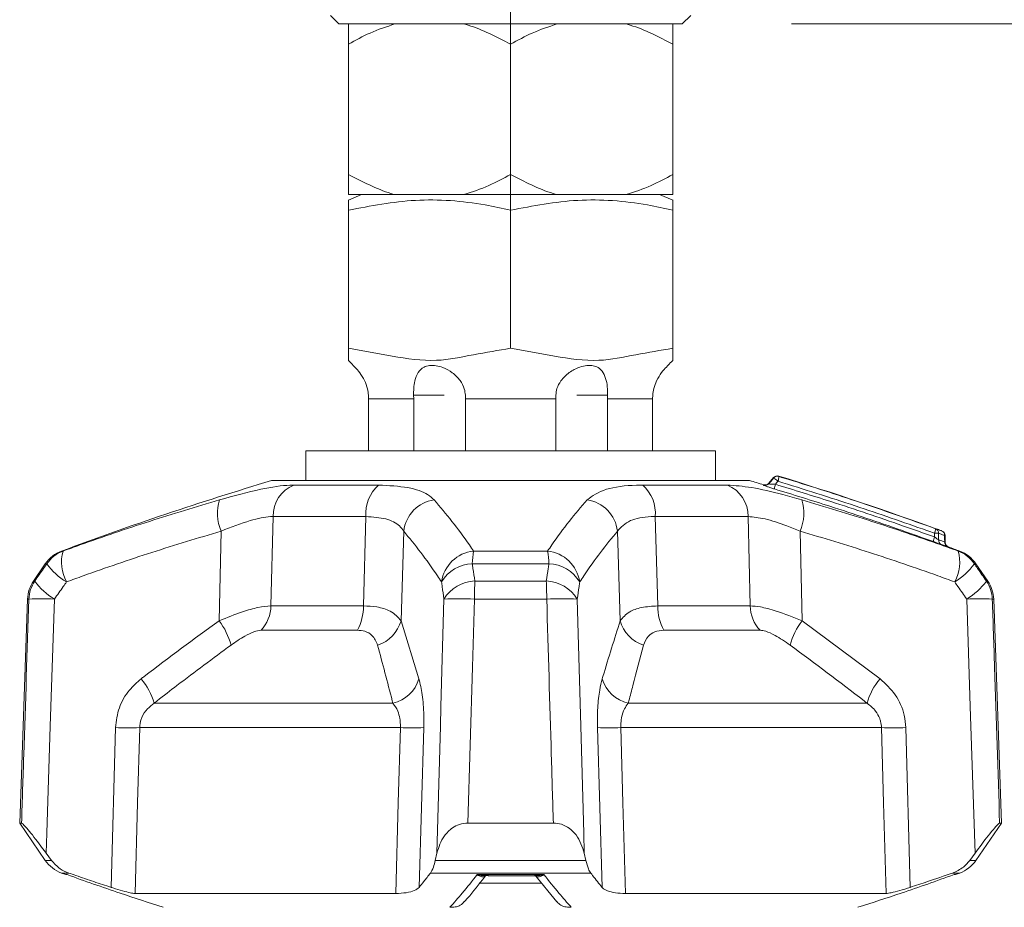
# Model space of a CAD drawing. Header units: millimetres. Extents: x 0 to 1118, y 0 to 864.
# Tile 109 of 256: x 284 to 298, y 370 to 383. Entities that reach past the tile are written whole.
import ezdxf

# ---------------------------------------------------------------- set-up
doc = ezdxf.new("R2010")
doc.units = ezdxf.units.MM
doc.linetypes.add('CENTERX2', pattern=[20.32, 12.7, -2.54, 2.54, -2.54])
doc.styles.add('SLDTEXTSTYLE0', font='TXT', dxfattribs={"width": 0.605})
doc.dimstyles.new('SLDDIMSTYLE6', dxfattribs={"dimtxt": 3.175, "dimasz": 3.302, "dimexe": 0, "dimexo": 0.0625, "dimgap": 0.79375, "dimtad": 0, "dimtih": 1, "dimtoh": 1, "dimlfac": 4, "dimrnd": 1e-09, "dimzin": 12, "dimdsep": 46, "dimtxsty": 'SLDTEXTSTYLE0', "dimsah": 1, "dimcen": 0.09, "dimadec": 0, "dimazin": 3, "dimtfac": 1, "dimtmove": 0, "dimatfit": 0, "dimfxl": 1, "dimfrac": 2, "dimtolj": 1, "dimtzin": 12, "dimarcsym": 0})

# ---------------------------------------------------------------- blocks, each defined once
blk = doc.blocks.new('_D_16')
at = {"color": 7, "linetype": 'Continuous', "lineweight": 0}
for p, q in [((324.458, 382.658), (324.458, 389.008)), ((294.837, 382.658), (326.058, 382.658)), ((298.199, 366.52), (326.058, 366.52)), ((324.458, 366.52), (324.458, 360.17))]:
    blk.add_line(p, q, dxfattribs=at)
for points in [[(324.458, 382.658), (324.966, 385.96), (323.95, 385.96)], [(324.458, 366.52), (323.95, 363.218), (324.966, 363.218)]]:
    blk.add_solid(points, dxfattribs=at)
at = {"color": 7, "linetype": 'Continuous', "lineweight": 0, "char_height": 3.175, "attachment_point": 1, "style": 'SLDTEXTSTYLE0'}
for s, insert in [('146 MAX', (315.487, 378.682)), ('63 MIN', (317.429, 373.809))]:
    blk.add_mtext(s, dxfattribs=dict(at, insert=insert))

msp = doc.modelspace()

# ---------------------------------------------------------------- linework, layer by layer
at = {"color": 7, "linetype": 'CENTERX2', "lineweight": 0}
msp.add_line((290.7249, 390.8333), (290.7249, 376.4333), dxfattribs=at)
at = {"color": 7, "linetype": 'Continuous', "lineweight": 15}
for p, q in [((288.0874, 382.7833), (288.2124, 382.6583)), ((293.2373, 382.6583), (293.3624, 382.7833)), ((293.2373, 382.6583), (288.2124, 382.6583)), ((288.3499, 382.3615), (288.3499, 380.4552)), ((290.7249, 382.3615), (290.7249, 380.4552)), ((293.0998, 382.3615), (293.0998, 380.4552)), ((288.5442, 380.1583), (288.3492, 380.0795)), ((288.3499, 380.1583), (289.0323, 380.1583)), ((289.0323, 380.1583), (290.0424, 380.1583)), ((290.0424, 380.1583), (291.4073, 380.1583)), ((291.4073, 380.1583), (292.4174, 380.1583)), ((292.4174, 380.1583), (293.0998, 380.1583)), ((293.1005, 380.0795), (292.9055, 380.1583)), ((288.3492, 379.931), (288.3492, 377.9083)), ((290.7249, 379.931), (290.7249, 377.9083)), ((293.1005, 379.931), (293.1005, 377.9083)), ((288.6454, 377.17), (288.6454, 376.4083)), ((289.3062, 377.17), (289.3054, 377.2208)), ((289.3062, 376.4083), (289.3062, 377.17)), ((290.0631, 377.2208), (290.064, 377.17)), ((290.064, 377.17), (290.064, 376.4083)), ((291.3857, 377.17), (291.3866, 377.2208)), ((291.3857, 376.4083), (291.3857, 377.17)), ((292.1444, 377.2208), (292.1435, 377.17)), ((292.1435, 377.17), (292.1435, 376.4083)), ((292.8043, 376.4083), (292.8043, 377.17)), ((287.7249, 376.4083), (287.7249, 375.9708)), ((287.7249, 376.4083), (288.1257, 376.4083)), ((288.1257, 376.4083), (293.7249, 376.4083)), ((293.7249, 375.9708), (293.7249, 376.4083)), ((294.5744, 376.0137), (294.5063, 375.9326)), ((287.2249, 375.9708), (294.2248, 375.9708)), ((297.0891, 375.066), (297.0852, 375.1676)), ((297.1225, 375.0036), (297.1294, 375.0011)), ((283.9118, 374.7521), (283.7391, 374.4999)), ((297.7106, 374.4999), (297.5379, 374.7521)), ((283.6519, 374.2348), (283.5374, 370.9554)), ((297.9124, 370.9554), (297.7978, 374.2348)), ((283.5374, 370.9554), (283.9118, 370.4088)), ((283.5374, 370.9554), (283.5646, 370.9554)), ((290.099, 370.9554), (291.3507, 370.9554)), ((297.5379, 370.4088), (297.9124, 370.9554)), ((297.8851, 370.9554), (297.9124, 370.9554)), ((283.9245, 370.5144), (284.0016, 370.4088)), ((289.6227, 370.4088), (289.6462, 370.5144)), ((291.8036, 370.5144), (291.827, 370.4088)), ((297.4481, 370.4088), (297.5252, 370.5144)), ((291.1817, 370.0765), (290.2656, 370.0765)), ((290.3975, 370.1839), (291.0967, 370.1839)), ((291.0754, 370.2003), (291.403, 369.7994)), ((285.2258, 369.9238), (289.0447, 369.9238)), ((292.405, 369.9238), (296.2239, 369.9238))]:
    msp.add_line(p, q, dxfattribs=at)
at = {"color": 9, "linetype": 'Continuous', "lineweight": 0}
for p, q in [((289.3062, 377.17), (288.6454, 377.17)), ((289.3054, 377.2208), (289.7535, 377.2208)), ((291.3857, 377.17), (290.064, 377.17)), ((292.1444, 377.2208), (291.6962, 377.2208)), ((292.8043, 377.17), (292.1435, 377.17)), ((287.5497, 375.9048), (288.7905, 375.9048)), ((292.6592, 375.9048), (293.9, 375.9048)), ((294.6396, 375.9608), (294.6028, 375.9167)), ((287.2475, 375.4441), (287.216, 374.1355)), ((288.6064, 375.4441), (287.2475, 375.4441)), ((288.5704, 374.1355), (288.6064, 375.4441)), ((292.8433, 375.4441), (292.8793, 374.1355)), ((294.2022, 375.4441), (292.8433, 375.4441)), ((294.2337, 374.1355), (294.2022, 375.4441)), ((286.4569, 373.9181), (286.4862, 375.2306)), ((289.1601, 375.2306), (289.1203, 373.9181)), ((292.3294, 373.9181), (292.2896, 375.2306)), ((294.9635, 375.2306), (294.9928, 373.9181)), ((284.1499, 374.9381), (284.1722, 374.9381)), ((290.1831, 374.9381), (291.2666, 374.9381)), ((297.2775, 374.9381), (297.2998, 374.9381)), ((283.935, 374.7521), (283.9118, 374.7521)), ((291.2863, 374.7521), (290.1634, 374.7521)), ((297.5379, 374.7521), (297.5147, 374.7521)), ((283.7391, 374.4999), (283.7586, 374.4999)), ((290.2025, 374.4999), (291.2472, 374.4999)), ((297.6911, 374.4999), (297.7106, 374.4999)), ((283.6717, 374.2348), (283.6519, 374.2348)), ((287.216, 374.1355), (288.5704, 374.1355)), ((291.2538, 374.2348), (290.1959, 374.2348)), ((292.8793, 374.1355), (294.2337, 374.1355)), ((297.7978, 374.2348), (297.778, 374.2348)), ((289.1203, 373.9181), (289.3824, 373.0674)), ((294.9928, 373.9181), (296.1343, 373.0674)), ((288.4821, 373.7781), (287.0721, 373.7781)), ((294.3776, 373.7781), (292.9676, 373.7781)), ((285.5055, 372.71), (289.0021, 372.71)), ((292.4477, 372.71), (295.9442, 372.71)), ((284.8744, 370.0133), (284.9393, 372.3526)), ((289.1113, 372.3526), (285.2943, 372.3526)), ((289.453, 372.3526), (289.3853, 370.0133)), ((292.0644, 370.0133), (291.9967, 372.3526)), ((296.1554, 372.3526), (292.3384, 372.3526)), ((296.5104, 372.3526), (296.5753, 370.0133)), ((283.9118, 370.4088), (284.0016, 370.4088)), ((289.6227, 370.4088), (291.827, 370.4088)), ((297.4481, 370.4088), (297.5379, 370.4088)), ((284.2555, 370.2228), (284.1499, 370.2228)), ((291.8985, 370.2228), (289.5512, 370.2228)), ((297.2998, 370.2228), (297.1942, 370.2228)), ((284.2126, 370.1995), (284.2309, 370.1995)), ((290.237, 370.1995), (291.2127, 370.1995)), ((297.2188, 370.1995), (297.2371, 370.1995))]:
    msp.add_line(p, q, dxfattribs=at)
at = {"color": 9, "linetype": 'Continuous', "lineweight": 0, "flags": 128}
for points in [[(294.5067, 375.926), (294.5341, 375.9588), (294.574, 376.0064)], [(296.9897, 375.1983), (296.9907, 375.1559), (296.9919, 375.1025)], [(297.0852, 375.1676), (297.0852, 375.1676), (297.0847, 375.1676), (297.0832, 375.1675), (297.0808, 375.1674), (297.0775, 375.1673)], [(297.0812, 375.0714), (297.0796, 375.1127), (297.0775, 375.1673)], [(284.0464, 374.2348), (283.9853, 372.3746), (283.934, 370.8044), (283.9245, 370.5144)], [(289.6462, 370.5144), (289.6977, 372.3746), (289.7056, 372.6595), (289.7491, 374.2348)], [(290.1959, 374.2348), (290.1664, 373.2357), (290.099, 370.9554)], [(291.7006, 374.2348), (291.752, 372.3746), (291.7955, 370.8044), (291.8036, 370.5144)], [(297.5252, 370.5144), (297.4644, 372.3746), (297.4551, 372.6595), (297.4033, 374.2348)], [(285.2943, 372.3526), (285.2632, 371.2517), (285.2258, 369.9238)], [(289.0447, 369.9238), (289.0811, 371.2517), (289.1113, 372.3526)], [(292.3384, 372.3526), (292.3686, 371.2517), (292.405, 369.9238)], [(296.2239, 369.9238), (296.1865, 371.2517), (296.1554, 372.3526)]]:
    msp.add_lwpolyline(points, dxfattribs=at)
at = {"color": 7, "linetype": 'Continuous', "lineweight": 15}
for centre, radius, start, end in [((287.8499, 377.17), 0.75, 40.29652, 48.21724), ((293.5999, 377.17), 0.75, 131.75901, 139.71065), ((294.6312, 375.9647), 0.075, 72.81892, 139.97088), ((279.8523, 328.0811), 50.1875, 69.97798, 72.84742), ((301.5975, 328.0811), 50, 106.70547, 110.42322), ((279.8523, 328.0811), 50, 73.05145, 73.29453), ((294.4493, 375.9813), 0.075, 253.19389, 319.16387), ((297.0102, 375.1647), 0.075, 2.22956, 69.97748), ((297.1641, 375.0683), 0.075, 181.92511, 250.19154), ((279.8523, 328.0811), 50, 69.57678, 69.77688), ((284.3243, 374.4695), 0.5, 110.42322, 145.58702), ((297.1254, 374.4695), 0.5, 34.41298, 69.57678), ((284.1516, 374.2173), 0.5, 145.58702, 178), ((297.2981, 374.2173), 0.5, 2, 34.41298), ((284.3243, 370.6914), 0.5, 214.41298, 249.57678), ((297.1254, 370.6914), 0.5, 290.42322, 325.58702), ((301.5975, 417.0798), 50, 249.57678, 249.65351), ((279.8523, 417.0798), 50, 290.34649, 290.42322)]:
    msp.add_arc(centre, radius, start, end, dxfattribs=at)
at = {"color": 9, "linetype": 'Continuous', "lineweight": 0}
for centre, radius, start, end in [((294.6314, 375.9582), 0.075, 72.91971, 139.95562), ((294.4806, 375.8019), 0.2248, 44.98775, 65.47437), ((294.4541, 376.0338), 0.1994, 338.53961, 358.87857), ((287.7412, 375.4498), 0.4937, 112.82506, 180.66978), ((289.1622, 375.4892), 0.5576, 131.80616, 184.64438), ((292.2876, 375.4892), 0.5576, 355.35395, 48.19551), ((293.7086, 375.4498), 0.4936, 359.32743, 67.17773), ((294.4493, 375.9742), 0.075, 253.14254, 319.95005), ((294.7935, 375.843), 0.2045, 158.86469, 178.68199), ((287.0891, 375.4916), 0.6569, 162.49124, 203.41029), ((289.6817, 375.1697), 0.5252, 98.3654, 173.33618), ((291.768, 375.1697), 0.5252, 6.66431, 81.63411), ((294.3607, 375.4916), 0.6569, 336.58849, 17.50998), ((296.7568, 375.2783), 0.1916, 335.30059, 356.35783), ((296.9222, 375.2035), 0.0678, 355.53913, 67.5481), ((297.1098, 375.0633), 0.1953, 155.47458, 176.1276), ((296.9603, 374.0572), 1.1415, 88.52354, 91.47646), ((297.0104, 375.1729), 0.0673, 355.22897, 67.73648), ((297.0596, 375.0973), 0.0679, 175.60296, 247.27425), ((297.1484, 375.0659), 0.0674, 175.31031, 247.44454), ((284.3468, 374.4711), 0.4985, 110.50334, 145.69602), ((284.753, 374.7745), 0.6034, 164.26514, 208.45243), ((290.2374, 374.4113), 0.5296, 95.88999, 171.78749), ((291.5213, 374.703), 1.3588, 170.03509, 177.92754), ((289.9305, 374.7031), 1.3567, 2.06853, 9.97338), ((291.2123, 374.4113), 0.5295, 8.21058, 84.11195), ((296.6967, 374.7744), 0.6034, 331.54784, 15.73553), ((297.1029, 374.4711), 0.4985, 34.30423, 69.49729), ((284.7166, 375.3112), 0.961, 215.57552, 239.05691), ((290.1858, 374.1994), 0.5531, 92.31477, 148.67639), ((291.2639, 374.1994), 0.5531, 31.32161, 87.6864), ((296.733, 375.3113), 0.9611, 300.94485, 324.42272), ((284.1723, 374.2174), 0.5009, 145.66975, 178.01189), ((284.5316, 375.0502), 0.9489, 215.44687, 239.2448), ((290.2226, 373.9453), 0.555, 92.08344, 148.55804), ((295.7979, 374.2297), 5.602, 177.23505, 179.94778), ((285.6755, 374.2302), 5.5783, 0.04647, 2.77069), ((291.2271, 373.9453), 0.555, 31.43989, 87.91863), ((296.918, 375.0503), 0.949, 300.75622, 324.55138), ((297.2774, 374.2174), 0.5009, 1.98687, 34.33003), ((283.859, 370.4865), 3.753, 87.13831, 92.86169), ((286.6779, 374.1444), 0.5381, 317.09641, 359.05059), ((287.8243, 374.1303), 0.7462, 331.83528, 0.39989), ((289.9725, 368.5238), 5.7153, 87.75979, 92.24021), ((291.4772, 368.524), 5.7151, 87.75972, 92.24028), ((293.6253, 374.1303), 0.7461, 179.59834, 208.16649), ((294.7717, 374.1444), 0.5381, 180.94736, 222.90359), ((297.5907, 370.4866), 3.7529, 87.13826, 92.86174), ((285.6297, 373.2925), 1.0371, 14.98796, 37.10267), ((288.624, 374.0507), 0.5137, 287.48834, 345.04687), ((292.8257, 374.0507), 0.5137, 194.95232, 252.51246), ((295.8199, 373.2926), 1.037, 142.89592, 165.01346), ((284.6071, 372.4615), 0.9321, 15.46182, 40.54445), ((288.8839, 373.2168), 0.5204, 283.12463, 343.31896), ((292.5658, 373.2168), 0.5204, 196.68335, 256.87418), ((296.8426, 372.4615), 0.9321, 139.45555, 164.53818), ((285.1168, 378.0093), 5.6594, 268.20276, 271.79724), ((289.2821, 377.5457), 5.1959, 268.11543, 271.88457), ((292.1676, 377.5457), 5.1959, 268.11546, 271.88454), ((296.3329, 378.0093), 5.6595, 268.20276, 271.79724)]:
    msp.add_arc(centre, radius, start, end, dxfattribs=at)
at = {"color": 7, "linetype": 'Continuous', "lineweight": 15}
for points, knots in [([(289.0323, 382.6583), (288.9093, 382.618), (288.6746, 382.5412), (288.4546, 382.4194), (288.3499, 382.3615)], [0, 0, 0, 0, 0.5238135, 1, 1, 1, 1]), ([(288.3499, 382.3615), (288.3499, 382.382), (288.3499, 382.5063), (288.3499, 382.5892), (288.3499, 382.6583)], [0, 0, 0, 0, 0.1650133, 1, 1, 1, 1]), ([(290.7249, 382.3615), (290.521, 382.4686), (290.2985, 382.5855), (290.0622, 382.6527), (290.0424, 382.6583)], [0, 0, 0, 0, 0.9161234, 1, 1, 1, 1]), ([(291.4073, 382.6583), (291.2843, 382.618), (291.0496, 382.5412), (290.8296, 382.4194), (290.7249, 382.3615)], [0, 0, 0, 0, 0.5238135, 1, 1, 1, 1]), ([(293.0998, 382.3615), (292.896, 382.4686), (292.6735, 382.5855), (292.4372, 382.6527), (292.4174, 382.6583)], [0, 0, 0, 0, 0.9161234, 1, 1, 1, 1]), ([(293.0998, 382.6583), (293.0998, 382.6522), (293.0998, 382.5849), (293.0998, 382.4679), (293.0998, 382.3615)], [0, 0, 0, 0, 0.0905963, 1, 1, 1, 1]), ([(288.3499, 380.4552), (288.5537, 380.348), (288.7762, 380.2311), (289.0125, 380.1639), (289.0323, 380.1583)], [0, 0, 0, 0, 0.9161177, 1, 1, 1, 1]), ([(288.3499, 380.1583), (288.3499, 380.1644), (288.3499, 380.2317), (288.3499, 380.3487), (288.3499, 380.4552)], [0, 0, 0, 0, 0.0905963, 1, 1, 1, 1]), ([(290.0424, 380.1583), (290.1654, 380.1986), (290.4001, 380.2755), (290.6201, 380.3972), (290.7249, 380.4552)], [0, 0, 0, 0, 0.5238171, 1, 1, 1, 1]), ([(290.7249, 380.4552), (290.9287, 380.348), (291.1512, 380.2311), (291.3875, 380.1639), (291.4073, 380.1583)], [0, 0, 0, 0, 0.9161177, 1, 1, 1, 1]), ([(292.4174, 380.1583), (292.5404, 380.1986), (292.7751, 380.2755), (292.9951, 380.3972), (293.0998, 380.4552)], [0, 0, 0, 0, 0.5238171, 1, 1, 1, 1]), ([(293.0998, 380.4552), (293.0998, 380.4346), (293.0998, 380.3103), (293.0998, 380.2275), (293.0998, 380.1583)], [0, 0, 0, 0, 0.1650133, 1, 1, 1, 1]), ([(288.3492, 380.0771), (288.3492, 380.0779), (288.3492, 380.1086), (288.3492, 380.0306), (288.3492, 379.9475), (288.3492, 379.931)], [0, 0, 0, 0, 0.0208198, 0.8064124, 1, 1, 1, 1]), ([(288.3492, 379.931), (288.6759, 379.9935), (289.3394, 380.1204), (290.1424, 380.057), (290.601, 379.9578), (290.7249, 379.931)], [0, 0, 0, 0, 0.414444, 0.8417969, 1, 1, 1, 1]), ([(290.7249, 379.931), (291.0515, 379.9935), (291.7151, 380.1204), (292.5181, 380.057), (292.9766, 379.9578), (293.1005, 379.931)], [0, 0, 0, 0, 0.4144447, 0.8417966, 1, 1, 1, 1]), ([(293.1005, 379.931), (293.1005, 379.9475), (293.1005, 380.0288), (293.1005, 380.1068), (293.1005, 380.0762), (293.1005, 380.0746)], [0, 0, 0, 0, 0.1935815, 0.9572167, 1, 1, 1, 1]), ([(288.3492, 377.9083), (288.5631, 377.869), (288.9902, 377.7904), (289.607, 377.6941), (290.1831, 377.818), (290.5441, 377.8782), (290.7249, 377.9083)], [0, 0, 0, 0, 0.2716245, 0.5426883, 0.7711113, 1, 1, 1, 1]), ([(288.3492, 377.7296), (288.3492, 377.7296), (288.3492, 377.7296), (288.3492, 377.8046), (288.3492, 377.8737), (288.3492, 377.9083)], [0, 0, 0, 0, 0.0000054, 0.4985065, 1, 1, 1, 1]), ([(290.7249, 377.9083), (290.9387, 377.869), (291.3659, 377.7904), (291.9826, 377.6941), (292.5587, 377.818), (292.9198, 377.8782), (293.1005, 377.9083)], [0, 0, 0, 0, 0.2716262, 0.542687, 0.7711111, 1, 1, 1, 1]), ([(293.1005, 377.9083), (293.1005, 377.9076), (293.1005, 377.8862), (293.1005, 377.786), (293.1005, 377.7484), (293.1005, 377.7296)], [0, 0, 0, 0, 0.0170033, 0.5089195, 1, 1, 1, 1]), ([(288.4225, 377.655), (288.4223, 377.6552), (288.4219, 377.6557), (288.4556, 377.6226), (288.5158, 377.5543), (288.5845, 377.4461), (288.6304, 377.3287), (288.6398, 377.2521), (288.6436, 377.2208)], [0, 0, 0, 0, 0.09672325, 0.23840058, 0.45748762, 0.68239753, 0.87001673, 1, 1, 1, 1]), ([(289.3054, 377.2208), (289.3052, 377.254), (289.305, 377.329), (289.3234, 377.4477), (289.3661, 377.5593), (289.4388, 377.632), (289.5343, 377.6611), (289.6322, 377.6573), (289.7502, 377.6236), (289.8767, 377.5539), (289.9863, 377.4462), (290.0504, 377.3287), (290.0594, 377.2521), (290.0631, 377.2208)], [0, 0, 0, 0, 0.0688377, 0.1556114, 0.2749198, 0.3956217, 0.4717773, 0.5482933, 0.6191427, 0.7287058, 0.8411755, 0.9349994, 1, 1, 1, 1]), ([(291.3866, 377.2208), (291.3906, 377.254), (291.3998, 377.329), (291.4645, 377.4477), (291.5782, 377.5593), (291.7171, 377.632), (291.843, 377.6611), (291.9368, 377.6573), (292.0205, 377.6236), (292.0854, 377.5539), (292.1267, 377.4462), (292.1449, 377.3287), (292.1445, 377.2521), (292.1444, 377.2208)], [0, 0, 0, 0, 0.0688372, 0.1556095, 0.2749201, 0.3956186, 0.4717805, 0.5482947, 0.6191441, 0.7287056, 0.8411755, 0.9349989, 1, 1, 1, 1]), ([(292.8061, 377.2208), (292.8103, 377.254), (292.8197, 377.329), (292.8659, 377.4476), (292.9375, 377.5599), (293.0012, 377.6301), (293.0314, 377.6591), (293.0281, 377.6559), (293.0272, 377.655)], [0, 0, 0, 0, 0.13769815, 0.31127385, 0.54993336, 0.79137374, 0.94371288, 1, 1, 1, 1]), ([(288.6436, 377.2208), (288.6442, 377.2109), (288.6452, 377.194), (288.6453, 377.177), (288.6454, 377.17)], [0, 0, 0, 0, 0.5862599, 1, 1, 1, 1]), ([(292.8043, 377.17), (292.8044, 377.1806), (292.8046, 377.1975), (292.8057, 377.2144), (292.8061, 377.2208)], [0, 0, 0, 0, 0.6229272, 1, 1, 1, 1]), ([(296.915, 375.0765), (296.9156, 375.0763), (296.9327, 375.0701), (296.9649, 375.0586), (297.0067, 375.0438), (297.0245, 375.0378), (297.0334, 375.0347)], [0, 0, 0, 0, 0.0129988, 0.3531549, 0.6764297, 1, 1, 1, 1]), ([(283.9245, 370.5144), (283.8551, 370.6077), (283.754, 370.7436), (283.6436, 370.8776), (283.5851, 370.9429), (283.5712, 370.9514), (283.5646, 370.9554)], [0, 0, 0, 0, 0.45573475, 0.66382722, 0.84054619, 1, 1, 1, 1]), ([(290.099, 370.9554), (290.0573, 370.9513), (289.9742, 370.9431), (289.852, 370.8764), (289.7177, 370.7406), (289.6739, 370.6021), (289.6462, 370.5144)], [0, 0, 0, 0, 0.1616512, 0.3221626, 0.5706676, 1, 1, 1, 1]), ([(291.8036, 370.5144), (291.7736, 370.6077), (291.73, 370.7435), (291.5943, 370.8776), (291.4785, 370.9429), (291.3918, 370.9514), (291.3507, 370.9554)], [0, 0, 0, 0, 0.4557353, 0.6638206, 0.8405425, 1, 1, 1, 1]), ([(297.8851, 370.9554), (297.8783, 370.9513), (297.865, 370.9431), (297.8049, 370.8764), (297.6933, 370.7406), (297.5904, 370.6021), (297.5252, 370.5144)], [0, 0, 0, 0, 0.16165087, 0.3221637, 0.57066576, 1, 1, 1, 1]), ([(284.0016, 370.4088), (284.0418, 370.3635), (284.1136, 370.2824), (284.212, 370.241), (284.2555, 370.2228)], [0, 0, 0, 0, 0.5588231, 1, 1, 1, 1]), ([(289.5512, 370.2228), (289.5665, 370.2479), (289.5931, 370.2915), (289.6139, 370.3739), (289.6227, 370.4088)], [0, 0, 0, 0, 0.5768495, 1, 1, 1, 1]), ([(291.827, 370.4088), (291.8389, 370.3635), (291.8602, 370.2824), (291.8868, 370.241), (291.8985, 370.2228)], [0, 0, 0, 0, 0.5588216, 1, 1, 1, 1]), ([(297.1942, 370.2228), (297.2508, 370.2479), (297.3488, 370.2915), (297.4186, 370.3739), (297.4481, 370.4088)], [0, 0, 0, 0, 0.57684665, 1, 1, 1, 1]), ([(284.2555, 370.2228), (284.2902, 370.2107), (284.4126, 370.1682), (284.6187, 370.0979), (284.7906, 370.0411), (284.8744, 370.0133)], [0, 0, 0, 0, 0.1688461, 0.5946997, 1, 1, 1, 1]), ([(289.3853, 370.0133), (289.4078, 370.0411), (289.4632, 370.1094), (289.5184, 370.1805), (289.5512, 370.2228)], [0, 0, 0, 0, 0.40607777, 1, 1, 1, 1]), ([(291.8985, 370.2228), (291.9078, 370.2107), (291.9406, 370.1682), (291.9959, 370.0979), (292.0419, 370.0411), (292.0644, 370.0133)], [0, 0, 0, 0, 0.1688463, 0.5946992, 1, 1, 1, 1]), ([(296.5753, 370.0133), (296.6593, 370.0411), (296.8661, 370.1094), (297.072, 370.1805), (297.1942, 370.2228)], [0, 0, 0, 0, 0.4060735, 1, 1, 1, 1]), ([(284.2309, 370.1995), (284.4891, 370.1075), (284.9564, 369.9411), (285.4281, 369.7889), (285.6392, 369.7208)], [0, 0, 0, 0, 0.5524744, 1, 1, 1, 1]), ([(290.0462, 369.799), (290.073, 369.8294), (290.1836, 369.955), (290.2918, 370.0963), (290.3738, 370.2032)], [0, 0, 0, 0, 0.2423752, 1, 1, 1, 1]), ([(290.3415, 370.1876), (290.361, 370.1849), (290.3812, 370.1821), (290.3991, 370.1876), (290.3997, 370.1877)], [0, 0, 0, 0, 0.9693153, 1, 1, 1, 1]), ([(295.8105, 369.7208), (296.0217, 369.7889), (296.4935, 369.9411), (296.9607, 370.1076), (297.2188, 370.1995)], [0, 0, 0, 0, 0.4477889, 1, 1, 1, 1]), ([(285.2258, 369.9238), (285.2051, 369.9258), (285.1637, 369.9297), (285.046, 369.9597), (284.9427, 369.9911), (284.8831, 370.0105), (284.8744, 370.0133)], [0, 0, 0, 0, 0.312233, 0.6241372, 0.9449016, 1, 1, 1, 1]), ([(289.3853, 370.0133), (289.3655, 369.9967), (289.3258, 369.9633), (289.2034, 369.9304), (289.097, 369.926), (289.0447, 369.9238)], [0, 0, 0, 0, 0.3366562, 0.6738466, 1, 1, 1, 1]), ([(292.405, 369.9238), (292.3546, 369.9258), (292.2539, 369.9297), (292.1383, 369.9597), (292.084, 369.9911), (292.0669, 370.0105), (292.0644, 370.0133)], [0, 0, 0, 0, 0.3122319, 0.6241398, 0.9448998, 1, 1, 1, 1]), ([(296.5753, 370.0133), (296.5229, 369.9967), (296.4179, 369.9633), (296.2904, 369.9304), (296.2458, 369.926), (296.2239, 369.9238)], [0, 0, 0, 0, 0.3366566, 0.6738467, 1, 1, 1, 1]), ([(289.8723, 369.7208), (289.8989, 369.7237), (289.952, 369.7296), (290.0118, 369.7617), (290.0353, 369.7925), (290.0425, 369.8021)], [0, 0, 0, 0, 0.4086398, 0.8172125, 1, 1, 1, 1]), ([(291.5774, 369.7208), (291.5508, 369.7237), (291.4977, 369.7296), (291.4377, 369.7618), (291.4141, 369.7929), (291.4068, 369.8026)], [0, 0, 0, 0, 0.4072857, 0.8145045, 1, 1, 1, 1]), ([(289.8723, 369.7208), (289.8633, 369.7208), (289.8516, 369.7208), (289.8399, 369.7208), (289.8372, 369.7208)], [0, 0, 0, 0, 0.7660337, 1, 1, 1, 1]), ([(291.6125, 369.7208), (291.6034, 369.7208), (291.5916, 369.7208), (291.5801, 369.7208), (291.5774, 369.7208)], [0, 0, 0, 0, 0.7662654, 1, 1, 1, 1])]:
    msp.add_open_spline(points, degree=3, knots=knots, dxfattribs=at)
at = {"color": 9, "linetype": 'Continuous', "lineweight": 0}
for points, knots in [([(294.574, 376.0064), (294.5739, 376.0081), (294.5738, 376.0114), (294.5738, 376.0143), (294.5738, 376.0129), (294.5738, 376.0129)], [0, 0, 0, 0, 0.4944296, 0.9990563, 1, 1, 1, 1]), ([(294.6533, 376.0364), (294.6533, 376.0364), (294.6533, 376.0364), (294.6534, 376.0331), (294.6534, 376.0299)], [0, 0, 0, 0, 0.0000549, 1, 1, 1, 1]), ([(294.6534, 376.0299), (294.6791, 376.022), (295.0586, 375.9063), (295.8269, 375.662), (296.5619, 375.4025), (296.948, 375.2662)], [0, 0, 0, 0, 0.03325541, 0.49216471, 1, 1, 1, 1]), ([(286.4626, 375.6892), (286.672, 375.7464), (287.069, 375.8547), (287.4017, 375.9025), (287.5305, 375.9045), (287.5497, 375.9048)], [0, 0, 0, 0, 0.4871141, 0.9237819, 1, 1, 1, 1]), ([(288.7905, 375.9048), (288.9411, 375.8972), (289.2405, 375.882), (289.4946, 375.7887), (289.5764, 375.7152), (289.6053, 375.6892)], [0, 0, 0, 0, 0.3959646, 0.7869026, 1, 1, 1, 1]), ([(291.8444, 375.6892), (291.9236, 375.7464), (292.0737, 375.8547), (292.4264, 375.9025), (292.6291, 375.9045), (292.6592, 375.9048)], [0, 0, 0, 0, 0.4871109, 0.9237827, 1, 1, 1, 1]), ([(293.9, 375.9048), (294.0111, 375.8972), (294.2319, 375.882), (294.6334, 375.7887), (294.8949, 375.7152), (294.9871, 375.6892)], [0, 0, 0, 0, 0.3959655, 0.7869011, 1, 1, 1, 1]), ([(294.4275, 375.9024), (294.4275, 375.9036), (294.4274, 375.9081), (294.4274, 375.9082), (294.4274, 375.9083)], [0, 0, 0, 0, 0.27062405, 1, 1, 1, 1]), ([(294.4275, 375.9024), (294.4282, 375.9018), (294.43, 375.9003), (294.4483, 375.8932), (294.4845, 375.8806), (294.5342, 375.8645), (294.5708, 375.8533), (294.5891, 375.8477)], [0, 0, 0, 0, 0.1315947, 0.3267656, 0.5406175, 0.7705581, 1, 1, 1, 1]), ([(294.5067, 375.9319), (294.5067, 375.9318), (294.5067, 375.9317), (294.5067, 375.9272), (294.5067, 375.926)], [0, 0, 0, 0, 0.7298636, 1, 1, 1, 1]), ([(294.6028, 375.9167), (294.5914, 375.9167), (294.5692, 375.9166), (294.5409, 375.918), (294.5248, 375.9197), (294.5148, 375.9214), (294.5101, 375.9226), (294.5067, 375.9243), (294.5067, 375.9252), (294.5067, 375.926)], [0, 0, 0, 0, 0.2516477, 0.489737, 0.648754, 0.6966605, 0.8405899, 0.8775672, 1, 1, 1, 1]), ([(296.915, 375.0765), (296.7595, 375.132), (296.2567, 375.3116), (295.4824, 375.5723), (294.8595, 375.7643), (294.5891, 375.8477)], [0, 0, 0, 0, 0.2020249, 0.6535308, 1, 1, 1, 1]), ([(294.6028, 375.9167), (294.8736, 375.8332), (295.4975, 375.6409), (296.2729, 375.3798), (296.7765, 375.2), (296.9321, 375.1444)], [0, 0, 0, 0, 0.3464855, 0.7979827, 1, 1, 1, 1]), ([(296.9309, 375.1983), (296.8939, 375.2116), (296.5092, 375.3502), (295.7486, 375.6142), (295.0178, 375.8426), (294.6396, 375.9608)], [0, 0, 0, 0, 0.0488394, 0.5078528, 1, 1, 1, 1]), ([(284.1722, 374.9381), (284.2549, 374.9679), (284.6744, 375.1194), (285.4352, 375.3804), (286.1199, 375.5862), (286.4626, 375.6892)], [0, 0, 0, 0, 0.1092205, 0.5542075, 1, 1, 1, 1]), ([(289.6053, 375.6892), (289.6929, 375.5862), (289.8681, 375.3804), (290.0586, 375.1194), (290.1626, 374.9679), (290.1831, 374.9381)], [0, 0, 0, 0, 0.4457926, 0.8907802, 1, 1, 1, 1]), ([(291.2666, 374.9381), (291.2871, 374.9679), (291.3911, 375.1194), (291.5816, 375.3804), (291.7568, 375.5862), (291.8444, 375.6892)], [0, 0, 0, 0, 0.1092204, 0.5542077, 1, 1, 1, 1]), ([(294.9871, 375.6892), (295.3298, 375.5862), (296.0145, 375.3804), (296.7753, 375.1194), (297.1948, 374.9679), (297.2775, 374.9381)], [0, 0, 0, 0, 0.4457939, 0.8907795, 1, 1, 1, 1]), ([(287.2475, 375.4441), (287.2344, 375.4439), (287.1452, 375.4428), (286.9065, 375.3939), (286.6329, 375.2876), (286.4862, 375.2306)], [0, 0, 0, 0, 0.0743165, 0.5037407, 1, 1, 1, 1]), ([(289.1601, 375.2306), (289.1409, 375.2565), (289.0873, 375.3289), (288.9182, 375.4225), (288.7099, 375.4369), (288.6064, 375.4441)], [0, 0, 0, 0, 0.2194774, 0.6124388, 1, 1, 1, 1]), ([(292.8433, 375.4441), (292.8226, 375.4439), (292.6825, 375.4428), (292.4386, 375.3939), (292.3416, 375.2876), (292.2896, 375.2306)], [0, 0, 0, 0, 0.0743207, 0.5037402, 1, 1, 1, 1]), ([(294.9635, 375.2306), (294.8985, 375.2565), (294.7174, 375.3289), (294.4351, 375.4225), (294.2795, 375.4369), (294.2022, 375.4441)], [0, 0, 0, 0, 0.2194745, 0.6124379, 1, 1, 1, 1]), ([(296.948, 375.2662), (296.9513, 375.265), (296.965, 375.2603), (296.9892, 375.2519), (297.0152, 375.2427), (297.0308, 375.237), (297.0359, 375.2351)], [0, 0, 0, 0, 0.1117972, 0.46798411, 0.82418096, 1, 1, 1, 1]), ([(286.4862, 375.2306), (286.1477, 375.1286), (285.4706, 374.9246), (284.7189, 374.6664), (284.3043, 374.5165), (284.2225, 374.487)], [0, 0, 0, 0, 0.445417, 0.89066, 1, 1, 1, 1]), ([(289.7133, 374.487), (289.6935, 374.5165), (289.593, 374.6664), (289.4095, 374.9246), (289.2432, 375.1286), (289.1601, 375.2306)], [0, 0, 0, 0, 0.10934003, 0.5545829, 1, 1, 1, 1]), ([(292.2896, 375.2306), (292.2065, 375.1286), (292.0402, 374.9246), (291.8567, 374.6664), (291.7562, 374.5165), (291.7364, 374.487)], [0, 0, 0, 0, 0.4454168, 0.89066005, 1, 1, 1, 1]), ([(297.2272, 374.487), (297.1455, 374.5165), (296.7308, 374.6664), (295.9791, 374.9246), (295.302, 375.1286), (294.9635, 375.2306)], [0, 0, 0, 0, 0.1093412, 0.5545823, 1, 1, 1, 1]), ([(296.9321, 375.1444), (296.932, 375.1482), (296.9316, 375.1662), (296.9312, 375.1841), (296.9309, 375.1983)], [0, 0, 0, 0, 0.2129312, 1, 1, 1, 1]), ([(296.9919, 375.1025), (296.9874, 375.1055), (296.978, 375.1116), (296.9566, 375.1266), (296.9406, 375.1382), (296.9321, 375.1444)], [0, 0, 0, 0, 0.3071895, 0.6309846, 1, 1, 1, 1]), ([(297.0775, 375.1673), (297.0723, 375.1691), (297.0568, 375.1748), (297.0308, 375.184), (297.0067, 375.1924), (296.993, 375.1971), (296.9897, 375.1983)], [0, 0, 0, 0, 0.1758203, 0.532035, 0.8882199, 1, 1, 1, 1]), ([(296.9919, 375.1025), (296.9973, 375.1007), (297.0131, 375.0954), (297.0429, 375.0851), (297.0673, 375.0764), (297.0812, 375.0714)], [0, 0, 0, 0, 0.1812225, 0.5312083, 1, 1, 1, 1]), ([(297.1225, 375.0036), (297.1216, 375.004), (297.1076, 375.009), (297.0833, 375.0176), (297.0546, 375.0276), (297.0388, 375.0329), (297.0334, 375.0347)], [0, 0, 0, 0, 0.0332101, 0.4688033, 0.8187882, 1, 1, 1, 1]), ([(297.0885, 375.0659), (297.0887, 375.0658), (297.089, 375.0656), (297.087, 375.067), (297.0839, 375.0694), (297.0812, 375.0714)], [0, 0, 0, 0, 0.2654829, 0.3776312, 1, 1, 1, 1]), ([(297.1294, 375.0011), (297.132, 375.0002), (297.1379, 374.9981), (297.1369, 374.9984), (297.1363, 374.9987)], [0, 0, 0, 0, 0.4404912, 1, 1, 1, 1]), ([(283.7586, 374.4999), (283.8015, 374.5612), (283.8602, 374.6453), (283.9191, 374.7293), (283.935, 374.7521)], [0, 0, 0, 0, 0.7289495, 1, 1, 1, 1]), ([(290.1634, 374.7521), (290.167, 374.7293), (290.18, 374.6453), (290.193, 374.5612), (290.2025, 374.4999)], [0, 0, 0, 0, 0.2710524, 1, 1, 1, 1]), ([(291.2472, 374.4999), (291.2567, 374.5612), (291.2697, 374.6453), (291.2827, 374.7293), (291.2863, 374.7521)], [0, 0, 0, 0, 0.7289484, 1, 1, 1, 1]), ([(297.5147, 374.7521), (297.5306, 374.7293), (297.5895, 374.6453), (297.6482, 374.5612), (297.6911, 374.4999)], [0, 0, 0, 0, 0.2710505, 1, 1, 1, 1]), ([(284.2225, 374.487), (284.2066, 374.4642), (284.1479, 374.3801), (284.0892, 374.2961), (284.0464, 374.2348)], [0, 0, 0, 0, 0.2710103, 1, 1, 1, 1]), ([(289.7491, 374.2348), (289.7404, 374.2961), (289.7285, 374.3801), (289.7165, 374.4642), (289.7133, 374.487)], [0, 0, 0, 0, 0.7289869, 1, 1, 1, 1]), ([(291.7364, 374.487), (291.7332, 374.4642), (291.7212, 374.3801), (291.7093, 374.2961), (291.7006, 374.2348)], [0, 0, 0, 0, 0.2710103, 1, 1, 1, 1]), ([(297.4033, 374.2348), (297.3605, 374.2961), (297.3018, 374.3801), (297.2431, 374.4642), (297.2272, 374.487)], [0, 0, 0, 0, 0.7289947, 1, 1, 1, 1]), ([(283.5646, 370.9554), (283.5755, 371.2884), (283.611, 372.3816), (283.6468, 373.4747), (283.6717, 374.2348)], [0, 0, 0, 0, 0.3046451, 1, 1, 1, 1]), ([(286.4569, 373.9181), (286.5732, 373.9647), (286.7767, 374.046), (287.039, 374.1201), (287.1562, 374.1303), (287.216, 374.1355)], [0, 0, 0, 0, 0.3953845, 0.6917507, 1, 1, 1, 1]), ([(288.5704, 374.1355), (288.6372, 374.132), (288.7889, 374.1241), (289.0004, 374.0575), (289.0761, 373.9695), (289.1203, 373.9181)], [0, 0, 0, 0, 0.2471635, 0.5613261, 1, 1, 1, 1]), ([(291.3507, 370.9554), (291.3408, 371.2884), (291.3085, 372.3816), (291.2762, 373.4747), (291.2538, 374.2348)], [0, 0, 0, 0, 0.3046451, 1, 1, 1, 1]), ([(292.3294, 373.9181), (292.3681, 373.9647), (292.4358, 374.046), (292.6344, 374.1201), (292.7966, 374.1303), (292.8793, 374.1355)], [0, 0, 0, 0, 0.395385, 0.6917537, 1, 1, 1, 1]), ([(294.2337, 374.1355), (294.2806, 374.132), (294.387, 374.1241), (294.6422, 374.0575), (294.8637, 373.9695), (294.9928, 373.9181)], [0, 0, 0, 0, 0.2471614, 0.5613271, 1, 1, 1, 1]), ([(297.778, 374.2348), (297.7889, 373.9018), (297.8248, 372.8087), (297.8603, 371.7155), (297.8851, 370.9554)], [0, 0, 0, 0, 0.304645, 1, 1, 1, 1]), ([(285.3154, 373.0674), (285.3303, 373.079), (285.7057, 373.3697), (286.0889, 373.6495), (286.4569, 373.9181)], [0, 0, 0, 0, 0.0396609, 1, 1, 1, 1]), ([(292.0673, 373.0674), (292.0707, 373.079), (292.1566, 373.3697), (292.2447, 373.6495), (292.3294, 373.9181)], [0, 0, 0, 0, 0.03966141, 1, 1, 1, 1]), ([(287.0721, 373.7781), (287.038, 373.7732), (286.9693, 373.7632), (286.8129, 373.6855), (286.6989, 373.6071), (286.6315, 373.5607)], [0, 0, 0, 0, 0.2874979, 0.5791299, 1, 1, 1, 1]), ([(288.7784, 373.5607), (288.7572, 373.6119), (288.7222, 373.6966), (288.6062, 373.7676), (288.5194, 373.7749), (288.4821, 373.7781)], [0, 0, 0, 0, 0.4646417, 0.7701579, 1, 1, 1, 1]), ([(292.9676, 373.7781), (292.9214, 373.7732), (292.8283, 373.7632), (292.7216, 373.6855), (292.69, 373.6071), (292.6714, 373.5607)], [0, 0, 0, 0, 0.28749978, 0.57913298, 1, 1, 1, 1]), ([(294.8182, 373.5607), (294.7436, 373.6119), (294.62, 373.6966), (294.466, 373.7676), (294.4042, 373.7749), (294.3776, 373.7781)], [0, 0, 0, 0, 0.4646379, 0.7701539, 1, 1, 1, 1]), ([(286.6315, 373.5607), (286.3666, 373.3652), (286.003, 373.097), (285.6314, 372.8085), (285.5202, 372.7216), (285.5055, 372.71)], [0, 0, 0, 0, 0.69989497, 0.96020732, 1, 1, 1, 1]), ([(289.0021, 372.71), (288.9991, 372.7216), (288.9243, 373.0113), (288.8498, 373.2916), (288.7784, 373.5607)], [0, 0, 0, 0, 0.0397938, 1, 1, 1, 1]), ([(292.6714, 373.5607), (292.6192, 373.3652), (292.5477, 373.097), (292.4731, 372.8085), (292.4506, 372.7216), (292.4477, 372.71)], [0, 0, 0, 0, 0.6998953, 0.9602073, 1, 1, 1, 1]), ([(295.9442, 372.71), (295.9295, 372.7216), (295.5589, 373.0113), (295.181, 373.2916), (294.8182, 373.5607)], [0, 0, 0, 0, 0.0397939, 1, 1, 1, 1]), ([(285.3154, 373.0674), (285.2558, 373.0145), (285.1232, 372.8966), (284.9777, 372.6497), (284.9521, 372.4517), (284.9393, 372.3526)], [0, 0, 0, 0, 0.2894249, 0.6444436, 1, 1, 1, 1]), ([(289.453, 372.3526), (289.4538, 372.4131), (289.4559, 372.5824), (289.4355, 372.8467), (289.4, 372.9939), (289.3824, 373.0674)], [0, 0, 0, 0, 0.2175476, 0.6095199, 1, 1, 1, 1]), ([(292.0673, 373.0674), (292.054, 373.0145), (292.0242, 372.8966), (291.9958, 372.6497), (291.9964, 372.4517), (291.9967, 372.3526)], [0, 0, 0, 0, 0.2894248, 0.6444438, 1, 1, 1, 1]), ([(296.5104, 372.3526), (296.5049, 372.4131), (296.4894, 372.5824), (296.3723, 372.8467), (296.2135, 372.9939), (296.1343, 373.0674)], [0, 0, 0, 0, 0.21754692, 0.60952143, 1, 1, 1, 1]), ([(285.5055, 372.71), (285.4717, 372.6842), (285.3997, 372.6291), (285.3416, 372.5394), (285.3045, 372.4448), (285.2989, 372.3945), (285.2943, 372.3526)], [0, 0, 0, 0, 0.3120002, 0.6652661, 0.7209697, 1, 1, 1, 1]), ([(289.0021, 372.71), (289.0279, 372.6745), (289.0711, 372.6151), (289.0999, 372.5115), (289.1117, 372.429), (289.1114, 372.3831), (289.1113, 372.3526)], [0, 0, 0, 0, 0.41510378, 0.69374663, 0.79691864, 1, 1, 1, 1]), ([(292.4477, 372.71), (292.4281, 372.6842), (292.3863, 372.6291), (292.3561, 372.5394), (292.3392, 372.4448), (292.3388, 372.3945), (292.3384, 372.3526)], [0, 0, 0, 0, 0.3120032, 0.6652664, 0.7209699, 1, 1, 1, 1]), ([(295.9442, 372.71), (295.989, 372.6745), (296.0639, 372.6151), (296.1213, 372.5115), (296.1486, 372.429), (296.1527, 372.3831), (296.1554, 372.3526)], [0, 0, 0, 0, 0.4151081, 0.69375009, 0.79691927, 1, 1, 1, 1]), ([(289.8372, 369.7208), (289.8972, 369.7889), (290.0311, 369.9411), (290.1637, 370.1076), (290.237, 370.1995)], [0, 0, 0, 0, 0.447788, 1, 1, 1, 1]), ([(290.237, 370.1995), (290.2376, 370.1993), (290.2562, 370.1943), (290.2917, 370.1856), (290.3254, 370.187), (290.3415, 370.1876)], [0, 0, 0, 0, 0.0161773, 0.5294201, 1, 1, 1, 1]), ([(290.3646, 370.1875), (290.3627, 370.185), (290.3499, 370.1686), (290.3161, 370.1641), (290.275, 370.1735), (290.2469, 370.1918), (290.2373, 370.1992), (290.237, 370.1995)], [0, 0, 0, 0, 0.05744712, 0.38328961, 0.7882891, 0.99352519, 1, 1, 1, 1]), ([(291.2127, 370.1995), (291.2124, 370.1992), (291.2028, 370.1918), (291.1747, 370.1737), (291.1334, 370.1632), (291.0956, 370.1712), (291.0794, 370.1934), (291.074, 370.2009)], [0, 0, 0, 0, 0.0058363, 0.1908327, 0.5559009, 0.8496022, 1, 1, 1, 1]), ([(291.0968, 370.1875), (291.1167, 370.1866), (291.1542, 370.1849), (291.1935, 370.1943), (291.2121, 370.1993), (291.2127, 370.1995)], [0, 0, 0, 0, 0.523133, 0.9853865, 1, 1, 1, 1]), ([(291.2127, 370.1995), (291.286, 370.1075), (291.4187, 369.9411), (291.5526, 369.7889), (291.6125, 369.7208)], [0, 0, 0, 0, 0.552474, 1, 1, 1, 1])]:
    msp.add_open_spline(points, degree=3, knots=knots, dxfattribs=at)

# ---------------------------------------------------------------- dimensions: what is measured, and where the dimension line sits
at = {"color": 7, "linetype": 'Continuous', "lineweight": 0}
dim = msp.add_linear_dim(base=(324.4585, 382.6583), p1=(296.5986, 366.5205), p2=(293.2374, 382.6583), angle=90, text='146 MAX\\P63 MIN', dimstyle='SLDDIMSTYLE6', dxfattribs=at)
dim.commit()
dim.dimension.update_dxf_attribs({"geometry": '_D_16', "text_midpoint": (324.4585, 374.5894), "dimtype": 160})

doc.saveas('drawing.dxf')
